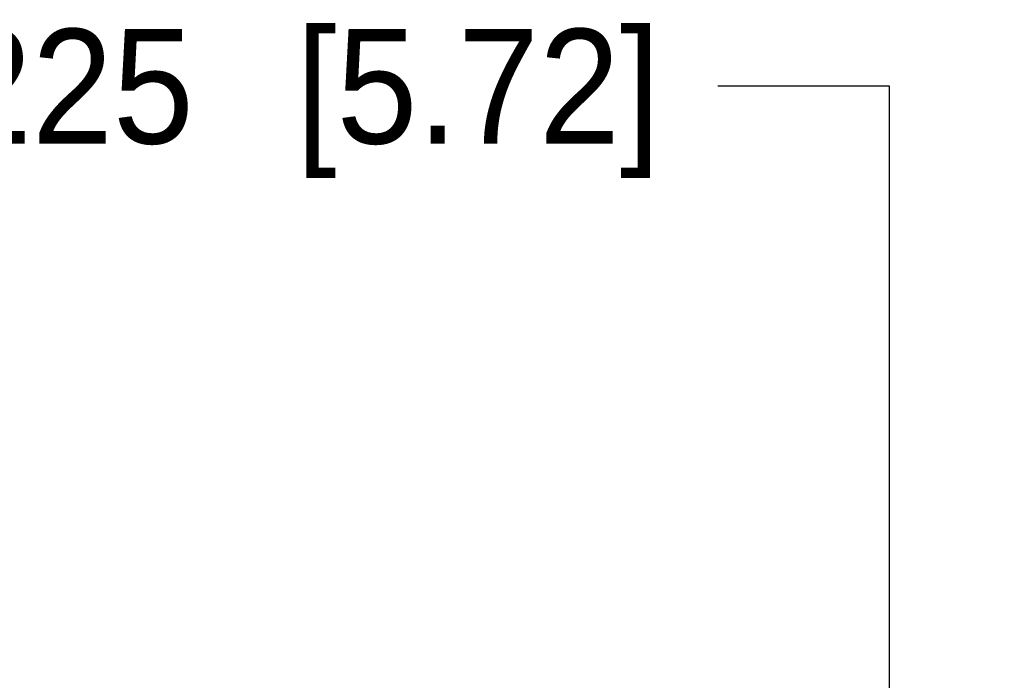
# Model space of a CAD drawing. Header units: inches. Extents: x 0 to 22, y 0 to 17.
# Tile 104 of 106: x 19.195 to 20.269, y 7.746 to 8.466. Entities that reach past the tile are written whole.
import ezdxf

# ---------------------------------------------------------------- set-up
doc = ezdxf.new("R2010")
doc.units = ezdxf.units.IN
doc.header["$LTSCALE"] = 1.21
doc.header["$MEASUREMENT"] = 0
doc.layers.get('0').update_dxf_attribs({"linetype": 'CONTINUOUS'})
doc.styles.get("Standard").update_dxf_attribs({"font": 'txt', "width": 0.95})
doc.dimstyles.new('DIMSTYLE_1', dxfattribs={"dimtxt": 0.125, "dimasz": 0.1875, "dimexe": 0.125, "dimexo": 0.0625, "dimgap": 0.0625, "dimtad": 0, "dimtih": 1, "dimtoh": 1, "dimdec": 3, "dimzin": 4, "dimdsep": 46, "dimtxsty": 'STANDARD', "dimblk": '_FILLED', "dimblk1": '_FILLED', "dimblk2": '_FILLED', "dimcen": 0.09, "dimadec": 3, "dimazin": 1, "dimtp": 0.001, "dimtm": 0.001, "dimtfac": 1, "dimtdec": 3, "dimtofl": 0, "dimtmove": 0, "dimatfit": 3, "dimldrblk": '_FILLED', "dimfxl": 1, "dimtolj": 1, "dimtzin": 4, "dimarcsym": 0})

# ---------------------------------------------------------------- blocks, each defined once
blk = doc.blocks.new('_FILLED')
at = {"color": 0, "linetype": 'BYBLOCK'}
blk.add_solid([(0, 0), (-1, 0.1667), (-1, -0.1667)], dxfattribs=at)
blk = doc.blocks.new('*D11')
at = {"color": 2, "linetype": 'CONTINUOUS'}
for p, q in [((20.144, 8.3939), (19.9565, 8.3939)), ((20.144, 7.3939), (20.144, 8.3939)), ((19.7958, 7.3939), (20.269, 7.3939)), ((18.2107, 7.1689), (20.269, 7.1689)), ((20.144, 7.1689), (20.144, 6.6689))]:
    blk.add_line(p, q, dxfattribs=at)
at = {"color": 2, "linetype": 'CONTINUOUS', "xscale": 0.1875, "yscale": 0.1875, "zscale": 0.1875}
for p, rotation in [((20.144, 7.3939), 270), ((20.144, 7.1689), 90)]:
    blk.add_blockref('_FILLED', p, dxfattribs=dict(at, rotation=rotation))
at = {"color": 2, "linetype": 'CONTINUOUS', "insert": (19.894, 8.4564), "char_height": 0.125, "width": 1.3125, "attachment_point": 3, "line_spacing_factor": 0.9}
blk.add_mtext('.225{\\ftxt.shx;\\W1.000000;\\H0.125000; }[5.72]', dxfattribs=at)

msp = doc.modelspace()

# ---------------------------------------------------------------- dimensions: what is measured, and where the dimension line sits
at = {"color": 2, "linetype": 'CONTINUOUS'}
dim = msp.add_linear_dim(base=(20.144, 7.3939), p1=(18.1482, 7.1689), p2=(19.7333, 7.3939), angle=90, dimstyle='DIMSTYLE_1', dxfattribs=at)
dim.commit()
dim.dimension.update_dxf_attribs({"geometry": '*D11', "text_midpoint": (19.2378, 8.3939), "dimtype": 160})

doc.saveas('drawing.dxf')
